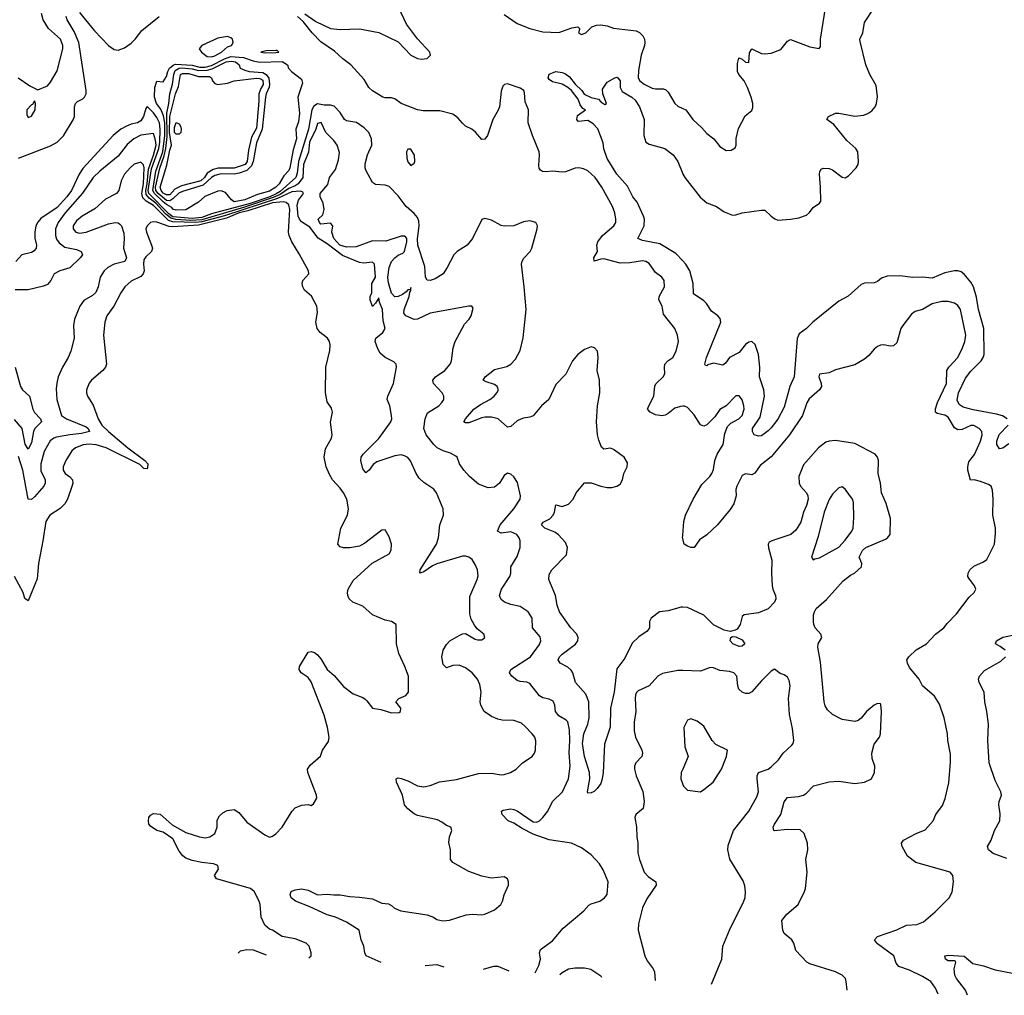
# Model space of a CAD drawing. Header units: inches. Extents: x 1473912 to 1647258, y 640388 to 773423.
# Tile 30 of 256: x 1525878 to 1531999, y 641845 to 647911. Entities that reach past the tile are written whole.
import ezdxf

# ---------------------------------------------------------------- set-up
doc = ezdxf.new("R2010")
doc.units = ezdxf.units.IN
doc.header["$MEASUREMENT"] = 0
doc.layers.add('B5624', color=7, linetype='Continuous')
doc.layers.add('B5634', color=7, linetype='Continuous')

msp = doc.modelspace()

# ---------------------------------------------------------------- linework, layer by layer
at = {"layer": 'B5624', "color": 5}
for points, elevation in [([(1525868.6, 647548.6), (1525939.8, 647499.8), (1525990, 647476), (1526050, 647500.7), (1526070, 647522.8), (1526110, 647594), (1526145.8, 647730), (1526144.8, 647750), (1526130.8, 647790), (1526056.4, 647856.4), (1526023.4, 647910), (1526012.1, 647950)], 740), ([(1526250, 647954.9), (1526342.8, 647842.8), (1526430, 647751.1), (1526465.8, 647725.8), (1526490, 647720.9), (1526530, 647735.9), (1526570, 647766.1), (1526594.5, 647790), (1526636, 647844), (1526743.7, 647930)], 720), ([(1527650, 647947.9), (1527719.7, 647899.7), (1527810, 647856.6), (1527869.9, 647850.1), (1527990, 647853.3), (1528111.3, 647831.3), (1528230, 647774), (1528309.7, 647689.7), (1528350, 647669.4), (1528373.4, 647666.6), (1528409.8, 647670.2), (1528432.3, 647690), (1528428.3, 647710), (1528351.4, 647791.4), (1528283.2, 647883.2), (1528232.2, 647990)], 680), ([(1525870, 647051.1), (1526070, 647127.8), (1526110, 647150.2), (1526150, 647188.9), (1526210, 647288.9), (1526217.3, 647310), (1526219.2, 647370), (1526224, 647390), (1526236.7, 647403.3), (1526270, 647419.3), (1526281.2, 647430), (1526290.5, 647450), (1526291.7, 647470), (1526244.2, 647770), (1526216.8, 647836.8), (1526172.4, 647910), (1526166, 647930)], 720), ([(1530000, 645507.6), (1529986.7, 645506.7), (1529950, 645495.8), (1529910, 645462.6), (1529890, 645452), (1529870, 645448.5), (1529830, 645453.8), (1529797.6, 645470), (1529784.6, 645484.6), (1529781.5, 645490), (1529788, 645510), (1529821, 645570), (1529826, 645634), (1529835.2, 645650), (1529877.3, 645690), (1529889.1, 645710), (1529885.6, 645750), (1529888.5, 645770), (1529907.7, 645790), (1529938.7, 645810), (1529959.3, 645850), (1529972.6, 645910), (1529966.6, 645950), (1529951.2, 645990), (1529880.5, 646080.5), (1529872.2, 646130), (1529851.2, 646170), (1529853.9, 646190), (1529885.6, 646250), (1529884.8, 646290), (1529869.8, 646309.8), (1529830, 646338.3), (1529790, 646395.3), (1529770, 646408.6), (1529750, 646412.3), (1529670, 646398.3), (1529610, 646398), (1529510, 646423.5), (1529490, 646422.9), (1529449.2, 646410), (1529446, 646430), (1529469, 646470), (1529465.2, 646510), (1529470.9, 646530), (1529500.3, 646570), (1529570.8, 646630), (1529582.8, 646650), (1529584.8, 646670), (1529577.4, 646710), (1529562.4, 646750), (1529496.2, 646870), (1529456.2, 646930), (1529410, 646970.7), (1529383.4, 646983.4), (1529354, 646990), (1529330, 646987.2), (1529270, 646965.8), (1529250, 646963.8), (1529190, 646968.9), (1529150, 646964.4), (1529127.4, 646967.4), (1529114.5, 646974.5), (1529106.9, 646986.9), (1529104.1, 647004.1), (1529109.8, 647070), (1529106.8, 647090), (1529064.8, 647190), (1529038.5, 647270), (1529041.7, 647350), (1529019.6, 647399.6), (1529016.5, 647456.5), (1529012, 647470), (1528990, 647485.6), (1528910, 647512.2), (1528891.4, 647508.6), (1528882.2, 647497.8), (1528870, 647467), (1528859.8, 647370), (1528852.2, 647347.8), (1528820.1, 647290), (1528786, 647190), (1528770, 647168.6), (1528750, 647165.7), (1528712, 647212), (1528689.5, 647229.5), (1528650, 647249.9), (1528630, 647266.8), (1528601.8, 647301.8), (1528570, 647324.4), (1528490, 647344.5), (1528385, 647345), (1528350, 647349.6), (1528249.6, 647389.6), (1528210, 647419), (1528190, 647425.4), (1528150, 647424.9), (1528135.6, 647430), (1528070, 647468.3), (1528047.5, 647490), (1528018.3, 647538.3), (1527937, 647630), (1527887, 647667), (1527835.2, 647715.2), (1527750, 647773.3), (1527695.5, 647830), (1527638.9, 647898.9), (1527605.3, 647930)], 680), ([(1528890, 647943.6), (1528970, 647887.8), (1529050, 647856.2), (1529130, 647835.9), (1529230, 647832.2), (1529310, 647860.6), (1529346.8, 647866.8), (1529357.3, 647857.3), (1529358.8, 647850), (1529351, 647830), (1529370, 647819.1), (1529397.2, 647830), (1529434.3, 647865.7), (1529463.3, 647876.7), (1529490, 647879.3), (1529530, 647873.8), (1529570, 647858), (1529710, 647842), (1529730, 647831.5), (1529751.6, 647810), (1529761.5, 647790), (1529764.4, 647770), (1529762, 647750), (1529741.2, 647690), (1529724.4, 647595.6), (1529723.4, 647550), (1529733.2, 647530), (1529760.7, 647510), (1529810, 647485.9), (1529830, 647481.1), (1529880.7, 647480.7), (1529895.6, 647475.6), (1529910, 647459.5), (1529950.3, 647390), (1529970, 647372.9), (1530000, 647359)], 680), ([(1530000, 646411.2), (1529957.8, 646457.8), (1529857.3, 646517.3), (1529750, 646537.2), (1529720.9, 646550), (1529759.8, 646630), (1529762.9, 646670), (1529756.2, 646690), (1529715.7, 646775.7), (1529689.1, 646810), (1529655.5, 646875.5), (1529590, 646949.8), (1529530, 647047.3), (1529510, 647109), (1529505.2, 647145.2), (1529472.7, 647232.7), (1529443, 647263), (1529410, 647283.7), (1529350, 647278), (1529342, 647290), (1529344.7, 647315.3), (1529395.3, 647350), (1529378.6, 647358.6), (1529361.5, 647381.4), (1529350, 647416), (1529307.3, 647470), (1529284.5, 647490), (1529250, 647509.7), (1529190, 647525.1), (1529170, 647538.4), (1529162.6, 647550), (1529170, 647571.8), (1529210, 647588.2), (1529250, 647582), (1529270, 647573.7), (1529295, 647555), (1529330, 647510.4), (1529371.8, 647471.8), (1529387.6, 647447.6), (1529430, 647427.2), (1529476.3, 647416.3), (1529490, 647401), (1529515.3, 647384.7), (1529526, 647390), (1529502, 647450), (1529500.4, 647479.6), (1529530, 647522), (1529578, 647550), (1529590, 647554), (1529596, 647550), (1529610, 647531.3), (1529611.7, 647490), (1529623.8, 647463.8), (1529682.4, 647430), (1529703.1, 647410), (1529731.5, 647370), (1529760.3, 647290), (1529757.6, 647190), (1529770.3, 647150.4), (1529790, 647137.1), (1529887.7, 647110), (1529939.3, 647070), (1529969.1, 647029.1), (1530000, 646951.8)], 660), ([(1530000, 644258.5), (1529990, 644259.2), (1529910, 644235.4), (1529856, 644230), (1529803, 644190), (1529793.4, 644170), (1529792.7, 644130), (1529778.7, 644110), (1529726.5, 644073.5), (1529686.2, 644033.8), (1529639.2, 643940.8), (1529590, 643875.4), (1529574.2, 643730), (1529550.1, 643630), (1529548.7, 643511.3), (1529513.1, 643406.9), (1529505.6, 643230), (1529499.3, 643190), (1529490, 643162.9), (1529468.5, 643130), (1529450, 643113), (1529430, 643103.6), (1529410, 643102), (1529408, 643110), (1529421.8, 643190), (1529420.5, 643230), (1529388.6, 643330), (1529377.3, 643410), (1529385.5, 643470), (1529408.9, 643531.1), (1529417.9, 643570), (1529416.4, 643670), (1529397.1, 643717.1), (1529333.3, 643790), (1529315.4, 643850), (1529305.9, 643865.9), (1529285.6, 643885.6), (1529238.4, 643910), (1529226.2, 643930), (1529234.3, 643950), (1529250, 643965.7), (1529332.4, 644027.6), (1529347, 644050), (1529349.8, 644070), (1529341, 644090), (1529304, 644130), (1529234, 644230), (1529219.5, 644270), (1529209.3, 644330), (1529167, 644430), (1529170, 644462), (1529186.6, 644490), (1529276.4, 644583.6), (1529284, 644630), (1529270, 644660.5), (1529228.2, 644708.2), (1529204.5, 644724.5), (1529143, 644750), (1529120.7, 644770), (1529132.7, 644787.3), (1529172.6, 644807.4), (1529194.5, 644830), (1529202.9, 644850), (1529210, 644894), (1529250, 644884.7), (1529290, 644898), (1529319, 644930), (1529337.2, 644970), (1529389.5, 645030.5), (1529429.5, 645030.5), (1529490, 645010.4), (1529530, 645003.1), (1529558, 645002), (1529590, 645010.4), (1529610, 645023.8), (1529626, 645050), (1529634, 645090), (1529655.1, 645130), (1529656.6, 645156.6), (1529635.6, 645190), (1529570, 645238), (1529550, 645247.8), (1529510, 645240.7), (1529494, 645254), (1529477.7, 645297.7), (1529469.8, 645330.2), (1529463.1, 645410), (1529469.8, 645510), (1529484.8, 645590), (1529481.5, 645670), (1529468.2, 645730), (1529474.7, 645810), (1529469.5, 645850), (1529451.5, 645871.5), (1529430, 645876.2), (1529390, 645859.7), (1529346.5, 645830), (1529314.4, 645790), (1529272.8, 645707.2), (1529210, 645642.7), (1529167.1, 645550), (1529121.6, 645510), (1529070, 645447), (1529050, 645438.8), (1529010, 645434), (1528992.6, 645427.4), (1528970, 645416.8), (1528930, 645381.1), (1528910, 645378.3), (1528852.3, 645430), (1528810, 645439.5), (1528770, 645440.1), (1528750, 645435.9), (1528670, 645405.4), (1528650, 645404.5), (1528639.7, 645410), (1528648.9, 645430), (1528700.7, 645490), (1528741.5, 645518.5), (1528799.8, 645550), (1528827.1, 645570), (1528844.4, 645590), (1528853.3, 645610), (1528846.6, 645630), (1528830, 645643.5), (1528778.5, 645658.5), (1528758, 645670), (1528771.3, 645690), (1528830, 645735.2), (1528905.2, 645754.8), (1528930, 645768.5), (1528959.8, 645800.2), (1528990, 645854), (1529006.8, 645933.2), (1529025.8, 646110), (1529014.6, 646250), (1528997.1, 646390), (1529001.1, 646410), (1529011.6, 646428.4), (1529051, 646470), (1529061.7, 646490), (1529094.5, 646610), (1529095.8, 646630), (1529086, 646650), (1529050, 646659.7), (1529010, 646653.3), (1528950, 646629.8), (1528890, 646627.7), (1528870, 646631.1), (1528810, 646664), (1528770, 646674), (1528750.4, 646669.6), (1528693.1, 646550), (1528660.3, 646510), (1528596.4, 646470), (1528575.8, 646450), (1528536, 646370), (1528509.3, 646330.7), (1528460.7, 646299.3), (1528430, 646289.8), (1528410, 646291), (1528401.1, 646310), (1528396.2, 646376.2), (1528352.1, 646510), (1528351.1, 646548.9), (1528360.5, 646630), (1528358.3, 646658.3), (1528350, 646680.9), (1528330, 646706.6), (1528279.8, 646750), (1528230, 646815.8), (1528174.3, 646874.3), (1528150, 646882.6), (1528090, 646886.6), (1528070, 646899.3), (1528030, 646975.1), (1528025, 646990), (1528024.9, 647015.1), (1528039.8, 647070), (1528066.4, 647130), (1528064.7, 647170), (1528048.6, 647210), (1528019.6, 647239.6), (1527971.7, 647271.7), (1527910, 647281.9), (1527896.4, 647290), (1527870, 647333.1), (1527833.2, 647373.2), (1527810, 647380.3), (1527770, 647380.4), (1527730, 647387.5), (1527706, 647374), (1527694.1, 647350), (1527673.7, 647230), (1527611, 647030), (1527603.5, 646956.5), (1527595.2, 646930), (1527496.8, 646843.2), (1527472.7, 646827.3), (1527432.2, 646810), (1527310, 646767.9), (1527070, 646703.1), (1527010, 646681.1), (1526950, 646675), (1526830, 646686), (1526803.9, 646703.9), (1526680.5, 646830), (1526677.1, 646850), (1526696.4, 646983.6), (1526743.6, 647110), (1526749.8, 647150), (1526751.4, 647230), (1526746.3, 647270), (1526730, 647302.4), (1526710, 647331.1), (1526670, 647371.2), (1526661.1, 647358.9), (1526647.1, 647310), (1526630, 647281.3), (1526610, 647269.6), (1526570, 647261.2), (1526542.3, 647250), (1526507.3, 647230), (1526457.9, 647190), (1526270, 646985.5), (1526246.3, 646950), (1526200.2, 646850), (1526170.6, 646809.5), (1526110, 646744.2), (1526010, 646674.6), (1525990, 646652.9), (1525978, 646630), (1525971.3, 646590), (1525971.8, 646551.8), (1525981.5, 646510), (1525980.2, 646490), (1525966.6, 646473.4), (1525950, 646462.9), (1525891.8, 646448.2), (1525853.1, 646406.9)], 720), ([(1529082.6, 641985.3), (1529104.8, 642030), (1529115.4, 642070), (1529109.4, 642110), (1529114.5, 642130), (1529190, 642184.6), (1529257, 642263), (1529385.1, 642370), (1529415.6, 642404.4), (1529430, 642414.4), (1529484, 642430), (1529514, 642450), (1529530, 642472), (1529536.2, 642550), (1529505, 642625), (1529481.5, 642661.4), (1529430, 642719.3), (1529370, 642762.7), (1529308, 642790), (1529170, 642812.4), (1529070, 642846.3), (1529001.8, 642881.8), (1528950, 642915), (1528913.6, 642930), (1528876.2, 642970), (1528873.2, 642990), (1528883, 642997), (1528930, 643003.7), (1528950, 643001.1), (1528970, 642992), (1529070, 642924.2), (1529090, 642921.7), (1529110, 642929.1), (1529130.5, 642949.5), (1529160.1, 642990), (1529190.3, 643049.7), (1529252.4, 643110), (1529289.8, 643190), (1529300.6, 643270), (1529293.1, 643353.1), (1529297.8, 643430), (1529295.3, 643495.3), (1529285.8, 643545.8), (1529276, 643556), (1529230, 643583.5), (1529208.2, 643610), (1529203.6, 643650), (1529193.5, 643673.5), (1529170, 643686.3), (1529130, 643695.1), (1529110, 643707.1), (1529050, 643783), (1529030, 643791.9), (1528990, 643795.6), (1528970, 643802.2), (1528936.3, 643830), (1528922.4, 643850), (1528931.8, 643870), (1529052.5, 643950), (1529110, 644027), (1529117.7, 644050), (1529113.5, 644073.5), (1529065.1, 644130), (1529062.6, 644190), (1529038.7, 644230), (1528990, 644262.8), (1528930, 644275.5), (1528892, 644290), (1528870, 644306.3), (1528861.5, 644330), (1528873.5, 644370), (1528925.3, 644450), (1528930.8, 644470), (1528931.2, 644510), (1528970, 644573), (1528989.8, 644630), (1528989.7, 644670), (1528982.4, 644690), (1528967.3, 644710), (1528930, 644726), (1528870, 644719.1), (1528847.8, 644730), (1528864.2, 644770), (1528950, 644869), (1528988.3, 644930), (1528990.9, 644950.9), (1528973.2, 645033.2), (1528950, 645069.6), (1528930, 645086), (1528910, 645091.3), (1528890, 645076.2), (1528861.3, 645030), (1528830, 645005.1), (1528790, 644999.5), (1528730, 645023), (1528673.6, 645070), (1528638.7, 645110), (1528611.5, 645150), (1528597, 645190), (1528590, 645198), (1528555.7, 645215.7), (1528509.5, 645230), (1528474, 645250), (1528453.3, 645270), (1528403.6, 645330), (1528389.7, 645369.7), (1528399.1, 645430), (1528413.2, 645466.8), (1528482.9, 645510), (1528502.9, 645530), (1528514.5, 645550), (1528515.1, 645570), (1528503.7, 645590), (1528450, 645649.2), (1528445.6, 645670), (1528462.9, 645690), (1528519.7, 645730), (1528553.5, 645770), (1528561.7, 645790), (1528573.5, 645870), (1528585.7, 645910), (1528642, 646018), (1528671.5, 646050), (1528683.6, 646070), (1528696.5, 646116.5), (1528688.9, 646128.9), (1528670, 646129.2), (1528430, 646087.2), (1528350, 646048.3), (1528330, 646046.9), (1528278, 646070), (1528266.6, 646086.6), (1528268.7, 646108.7), (1528298.3, 646190), (1528302.7, 646217.3), (1528310, 646226.8), (1528310, 646246), (1528307.1, 646232.9), (1528290, 646231.6), (1528281.2, 646218.8), (1528257.9, 646202.1), (1528230, 646189.8), (1528210, 646188.9), (1528189.9, 646210), (1528170, 646275.1), (1528166.7, 646310), (1528174, 646370), (1528190, 646407.9), (1528210, 646430.7), (1528230, 646446.2), (1528260.4, 646459.6), (1528269.9, 646470.1), (1528284.2, 646530), (1528283.9, 646550), (1528278.6, 646558.6), (1528270, 646566.1), (1528250, 646565.7), (1528154.5, 646534.5), (1528070, 646536.2), (1527970, 646497.9), (1527910, 646496.6), (1527868.5, 646510), (1527831.6, 646550), (1527817.6, 646590), (1527824.5, 646630), (1527810, 646646.6), (1527750, 646639.6), (1527740.5, 646650), (1527732.3, 646670), (1527762, 646698), (1527770.7, 646730), (1527764.9, 646770), (1527745.6, 646810), (1527745.4, 646830), (1527794, 646886.1), (1527803.8, 646930), (1527840.5, 646979.5), (1527860.2, 647039.8), (1527866, 647086), (1527851.6, 647131.6), (1527830, 647160.4), (1527781.7, 647210), (1527752.1, 647272.1), (1527730, 647265), (1527718.3, 647230), (1527680.2, 647150), (1527673.4, 647086.6), (1527642.5, 647010), (1527637, 646930), (1527609.2, 646890), (1527590, 646877.2), (1527550, 646862.2), (1527496.2, 646823.8), (1527454.4, 646805.6), (1527275, 646745), (1527010, 646667.5), (1526942.5, 646662.5), (1526848.5, 646668.5), (1526816.6, 646676.6), (1526784, 646704), (1526723.7, 646770), (1526681.7, 646801.7), (1526664.3, 646824.3), (1526661.6, 646850), (1526670.5, 646890), (1526679, 646981), (1526710, 647069.3), (1526725, 647130), (1526722.8, 647162.8), (1526710, 647204.4), (1526630, 647193.1), (1526586.2, 647170), (1526545.9, 647134.1), (1526490, 647062.7), (1526375, 646970), (1526335.3, 646930), (1526267.4, 646832.6), (1526159.7, 646710), (1526117.5, 646650), (1526099.2, 646610), (1526099.5, 646570), (1526107.3, 646547.3), (1526123.3, 646523.3), (1526157.6, 646497.6), (1526230, 646482.2), (1526260.4, 646470), (1526267.2, 646450), (1526252.9, 646430), (1526190, 646368.6), (1526127.3, 646350), (1526092.7, 646330), (1526071.2, 646288.8), (1526050, 646265.1), (1526025.4, 646254.6), (1525930, 646230.8), (1525850, 646231.2)], 740), ([(1528124.8, 642048.4), (1528031.2, 642090), (1528022.6, 642110), (1528017.4, 642150), (1528001.3, 642190), (1527987.6, 642250), (1527910, 642299.5), (1527840.5, 642330), (1527790, 642345.2), (1527677.8, 642397.9), (1527592.8, 642430), (1527565.6, 642450), (1527558.4, 642470), (1527566, 642490), (1527590, 642501.7), (1527630, 642506.9), (1527670, 642498.2), (1527730, 642470.2), (1527790, 642474.7), (1527830, 642469.4), (1527870, 642470.3), (1527930, 642458.4), (1527990, 642455.5), (1528070, 642443.8), (1528130, 642418.6), (1528170, 642412.9), (1528190, 642402.6), (1528206.7, 642386.7), (1528248, 642370), (1528410, 642344.5), (1528450.1, 642330.1), (1528470, 642316.5), (1528508.3, 642308.3), (1528550, 642312), (1528653.7, 642346.3), (1528690, 642350.3), (1528750, 642345.3), (1528770, 642348.7), (1528830, 642376.4), (1528869.4, 642410), (1528879.5, 642430), (1528889.6, 642470.4), (1528916, 642530), (1528917.2, 642550), (1528909.3, 642569.3), (1528890, 642581.2), (1528810, 642573.3), (1528750, 642584.7), (1528670, 642615.1), (1528569.8, 642669.8), (1528556.9, 642690), (1528556.2, 642750), (1528545.6, 642794.4), (1528549.2, 642830), (1528564, 642870), (1528558, 642890), (1528530, 642901.2), (1528502.4, 642922.4), (1528475.2, 642935.2), (1528350, 642963.1), (1528330, 642972.6), (1528290, 643003.5), (1528269.8, 643030), (1528257.4, 643090), (1528220.5, 643170), (1528219, 643190), (1528230, 643196.3), (1528250, 643194), (1528290, 643178.8), (1528350, 643146.7), (1528390, 643141), (1528429.4, 643150), (1528486.9, 643173.1), (1528592.3, 643187.7), (1528730, 643223.8), (1528810, 643226.9), (1528870, 643215.6), (1528890, 643217.4), (1528929.2, 643230), (1528964.5, 643250), (1529002.7, 643290), (1529064.5, 643330), (1529078.7, 643350), (1529084.2, 643370), (1529086.5, 643426.5), (1529079.6, 643450), (1529063.6, 643470), (1529018.9, 643518.9), (1528996.3, 643536.3), (1528950, 643554.5), (1528876.6, 643556.6), (1528850, 643562.6), (1528810, 643578.9), (1528765.6, 643610), (1528743.5, 643650), (1528741, 643670), (1528745.8, 643730), (1528738.3, 643778.3), (1528723.9, 643810), (1528689.7, 643850), (1528650, 643880.9), (1528610, 643898.2), (1528570, 643896), (1528530, 643880.9), (1528510, 643901.2), (1528502.9, 643950), (1528510.8, 643990), (1528530, 644025.7), (1528552, 644048), (1528610, 644083.1), (1528630, 644091.7), (1528650, 644094), (1528710, 644059.1), (1528724, 644056), (1528750, 644056), (1528768.7, 644070), (1528764, 644090), (1528722.7, 644122.7), (1528705.4, 644145.4), (1528684.6, 644184.6), (1528677, 644217), (1528675.8, 644324.2), (1528722, 644430), (1528727.6, 644452.4), (1528722.8, 644490), (1528710, 644524.5), (1528690, 644555.1), (1528670, 644569.7), (1528650, 644575.4), (1528630, 644575.1), (1528470, 644527.6), (1528443.7, 644516.3), (1528390, 644478), (1528366, 644470), (1528367.4, 644490), (1528468.3, 644650), (1528480.5, 644690), (1528489.6, 644770), (1528511.5, 644830), (1528509.7, 644870), (1528468.3, 644970), (1528451.4, 644991.4), (1528390, 645033.8), (1528360.9, 645060.9), (1528342, 645090), (1528307.4, 645167.4), (1528290, 645189.6), (1528270, 645199.7), (1528250, 645205.1), (1528210, 645200.3), (1528098.3, 645161.7), (1528074.3, 645145.7), (1528050, 645109.6), (1528030, 645094.5), (1528010, 645119), (1527998.7, 645170), (1528000.5, 645190), (1528013.6, 645210), (1528110, 645307.1), (1528185.7, 645410), (1528191.4, 645430), (1528189.8, 645450), (1528178.6, 645510), (1528161.5, 645550), (1528165.6, 645570), (1528201.1, 645650), (1528219.8, 645750), (1528218, 645770), (1528204.5, 645784.5), (1528149.6, 645810), (1528118.5, 645838.5), (1528103.9, 645863.9), (1528088.5, 645910), (1528091, 645930), (1528134.2, 645965.8), (1528150.4, 645990), (1528138, 646038), (1528133.6, 646110), (1528115.1, 646155), (1528110, 646182), (1528090, 646148), (1528070, 646128), (1528056.2, 646170), (1528057, 646190), (1528066.2, 646213.8), (1528066.9, 646270), (1528090.5, 646309.5), (1528084.4, 646390), (1528070, 646403.5), (1528017.5, 646397.5), (1527990, 646400.5), (1527884, 646444), (1527790, 646517.2), (1527732.6, 646552.6), (1527680.5, 646620.5), (1527630, 646654.9), (1527616.8, 646670), (1527609.2, 646689.2), (1527602.4, 646757.6), (1527610.3, 646789.7), (1527642.2, 646830), (1527638.7, 646838.7), (1527623.9, 646843.9), (1527570, 646840), (1527480.5, 646799.5), (1527150, 646692.2), (1527010, 646654.6), (1526970, 646649.8), (1526830, 646653.4), (1526802.5, 646662.5), (1526710, 646755), (1526663, 646783), (1526644, 646804.1), (1526637.6, 646830), (1526647.8, 646890), (1526650.7, 646990.7), (1526647.9, 647007.9), (1526630, 647024.8), (1526590, 647012.4), (1526563.5, 646990), (1526528.6, 646950), (1526508.3, 646910), (1526493.1, 646850), (1526479.3, 646830), (1526410, 646795.8), (1526344.3, 646735.7), (1526266.3, 646690), (1526230, 646660.9), (1526210.2, 646630), (1526209.4, 646610), (1526227.6, 646590), (1526250, 646584.1), (1526290.8, 646589.2), (1526430, 646642.8), (1526470.3, 646650.3), (1526490, 646648.4), (1526500.6, 646640.6), (1526510.2, 646630.2), (1526524.1, 646584.1), (1526527.6, 646550), (1526522.6, 646490), (1526542.2, 646430), (1526532.2, 646407.8), (1526465.7, 646390), (1526426.3, 646370), (1526402.7, 646350), (1526378.8, 646310), (1526364.8, 646250), (1526350, 646215.4), (1526330, 646195.8), (1526275.5, 646164.5), (1526251.4, 646130), (1526217.7, 646050), (1526211.4, 646010), (1526216, 645930), (1526196.1, 645850), (1526178.5, 645810), (1526142.8, 645750), (1526117.7, 645690), (1526108.3, 645651.7), (1526103.5, 645616.5), (1526108.1, 645550), (1526137.2, 645450), (1526168.7, 645430), (1526290, 645379.8), (1526304.2, 645370), (1526311, 645350), (1526262.3, 645337.7), (1526190, 645330.5), (1526105.4, 645314.6), (1526089, 645310), (1526067.5, 645292.5), (1526030, 645226.3), (1526009.2, 645150), (1526010, 645106.4), (1526035.8, 645050), (1526036.8, 645030), (1526027.3, 645010), (1525970, 644945), (1525950, 644928.5), (1525929.4, 644929.4), (1525896.1, 645110), (1525870, 645195.7)], 760), ([(1527674.5, 642078.2), (1527689.2, 642090), (1527689.5, 642110), (1527677.6, 642150), (1527658, 642170), (1527590, 642196.9), (1527509.7, 642209.6), (1527450, 642249.3), (1527430, 642257), (1527401, 642281), (1527378.5, 642330), (1527372, 642410), (1527366.2, 642430), (1527335.4, 642490), (1527313.1, 642510), (1527101.2, 642570), (1527089.3, 642590), (1527112.7, 642630), (1527110, 642652.3), (1527081.6, 642661.6), (1527010.3, 642669.7), (1526950, 642682.5), (1526910, 642697.8), (1526891.4, 642711.4), (1526870, 642742.2), (1526830, 642818.2), (1526770, 642859.3), (1526730, 642868.7), (1526690, 642896), (1526681, 642910), (1526677.4, 642930), (1526681, 642950), (1526690, 642966), (1526710, 642975.3), (1526750, 642971.5), (1526825.1, 642905.1), (1526910, 642857.4), (1526994.8, 642830), (1527030, 642825), (1527059.5, 642830), (1527089.8, 642850.2), (1527104.8, 642890), (1527106.2, 642933.8), (1527120, 642960), (1527141.1, 642978.9), (1527166.5, 642993.5), (1527210, 643000.7), (1527240.8, 642980.8), (1527290, 642921.5), (1527401.8, 642841.8), (1527430, 642828.5), (1527450, 642834.4), (1527470, 642848.4), (1527508.6, 642891.4), (1527570, 642987.3), (1527590, 643010.7), (1527630, 643027.3), (1527670.8, 643030.8), (1527690, 643024.7), (1527704.7, 643035.3), (1527724, 643070), (1527722.7, 643090), (1527669.5, 643230), (1527667, 643250), (1527683.3, 643276.7), (1527747.3, 643332.7), (1527759.6, 643370), (1527796.9, 643423.1), (1527801, 643450), (1527791.5, 643510), (1527770, 643586), (1527690, 643794.7), (1527670, 643821.5), (1527627, 643850), (1527615.1, 643870), (1527618, 643890), (1527670, 643979.3), (1527690, 643983.1), (1527710, 643977), (1527730, 643961.3), (1527750, 643937.6), (1527790, 643870.4), (1527832.8, 643832.8), (1527890, 643765.7), (1527950, 643719.5), (1528010, 643696.3), (1528025.5, 643685.5), (1528036.7, 643676.7), (1528071.3, 643630), (1528122, 643622), (1528190, 643601.3), (1528236.3, 643603.7), (1528245.2, 643610), (1528247, 643630), (1528215.1, 643670), (1528235.1, 643690), (1528277.6, 643710), (1528295.4, 643730), (1528294.7, 643830), (1528273, 643890), (1528234.3, 643970), (1528219.7, 644030), (1528217.2, 644150), (1528189.5, 644169.5), (1528150, 644178), (1528070, 644209.7), (1528010, 644264.4), (1527947.8, 644290), (1527926.9, 644310), (1527916.9, 644330), (1527914.8, 644350), (1527919.8, 644370), (1527950, 644423.6), (1528068.8, 644531.2), (1528174, 644590), (1528186.6, 644613.4), (1528188.2, 644650), (1528174.9, 644694.9), (1528150, 644739), (1528130, 644737.2), (1528024.2, 644655.8), (1527990, 644637.7), (1527930, 644626.6), (1527890, 644626.4), (1527870, 644633.3), (1527854.7, 644650), (1527874.6, 644750), (1527915.3, 644830), (1527922, 644870), (1527910.7, 644930), (1527890, 644969.7), (1527870, 644998.3), (1527821.7, 645050), (1527802.9, 645082.9), (1527783.5, 645130), (1527771, 645190), (1527778.2, 645241.8), (1527816.2, 645310), (1527820.9, 645330), (1527809.6, 645409.6), (1527822, 645470), (1527815.6, 645495.6), (1527790, 645535.3), (1527778.4, 645590), (1527780.5, 645750), (1527805.3, 645854.7), (1527808, 645890), (1527804.2, 645910), (1527790.8, 645930.8), (1527746.5, 645966.5), (1527726.3, 645990), (1527718.9, 646030), (1527729.7, 646090), (1527725.4, 646130), (1527691.5, 646191.5), (1527648.2, 646230), (1527638.3, 646250), (1527634, 646270), (1527638, 646290), (1527675.1, 646330), (1527673.7, 646350), (1527616, 646456), (1527570, 646529), (1527553.2, 646570), (1527549.3, 646590.7), (1527557.2, 646730), (1527550, 646759.7), (1527535.1, 646775.1), (1527518.5, 646778.5), (1527450, 646773), (1527296.7, 646723.3), (1527242.3, 646710), (1527163, 646677), (1526990, 646634.3), (1526830, 646623.2), (1526806, 646625.9), (1526730, 646652.5), (1526710, 646654.9), (1526690.6, 646649.4), (1526670.6, 646629.4), (1526662.4, 646610), (1526665, 646590), (1526697.9, 646510), (1526702.5, 646490), (1526697.8, 646470), (1526662.6, 646437.4), (1526650, 646418.7), (1526646.7, 646390), (1526651.7, 646350), (1526645.5, 646330), (1526630, 646315), (1526570, 646285.5), (1526531.1, 646250), (1526506.5, 646213.5), (1526462.9, 646130), (1526419.3, 646070), (1526407.2, 646030), (1526399.5, 645950), (1526416.9, 645770), (1526410.3, 645750), (1526394, 645730), (1526323.7, 645670), (1526310, 645651.8), (1526293, 645610), (1526293, 645590), (1526299.3, 645570), (1526334.9, 645514.9), (1526365.5, 645430), (1526387.8, 645390), (1526428.9, 645350), (1526549.2, 645249.2), (1526655.5, 645170), (1526673.4, 645150), (1526672.7, 645127.3), (1526670, 645119), (1526650, 645120.5), (1526624.5, 645144.5), (1526416.2, 645250), (1526352, 645268), (1526310, 645272.5), (1526271.5, 645268.5), (1526224.9, 645250), (1526202.6, 645230), (1526163.6, 645170), (1526148.1, 645130), (1526147.1, 645110), (1526160.3, 645090), (1526189.5, 645069.5), (1526205.2, 645050), (1526208.4, 645030), (1526204.3, 645015.7), (1526175.8, 644930), (1526158.3, 644901.7), (1526130, 644872.4), (1526064, 644830), (1526039.2, 644790), (1526022.4, 644670), (1525995, 644530), (1525986.5, 644433.5), (1525930, 644297.2), (1525910, 644313.2), (1525899.3, 644350), (1525845.5, 644450)], 780), ([(1525850.4, 645749.6), (1525883.4, 645630), (1525895.5, 645610), (1525937.8, 645570), (1525959.1, 645490), (1525969.4, 645469.4), (1526007.2, 645430), (1526013.8, 645410), (1525970.7, 645369.3), (1525962.4, 645350), (1525950, 645280.5), (1525930, 645241.7), (1525912, 645272), (1525892, 645370), (1525846.1, 645426.1)], 740), ([(1530000, 644686.2), (1529999, 644690), (1530000, 644704.3)], 680), ([(1530000, 643863.6), (1529970, 643864.2), (1529874, 643846), (1529845.5, 643830), (1529790.4, 643770), (1529722.6, 643737.5), (1529711.9, 643728.1), (1529705.9, 643714.1), (1529703.5, 643690), (1529708.6, 643610), (1529697.4, 643542.6), (1529698, 643490), (1529707, 643450), (1529746.3, 643370), (1529750.3, 643350), (1529746.4, 643330), (1529708.5, 643290), (1529700.3, 643270), (1529700.2, 643250), (1529710.3, 643210), (1529752, 643112.1), (1529759.6, 643050), (1529752.7, 643007.2), (1529707.3, 642970), (1529702, 642950), (1529712, 642892), (1529713.4, 642830), (1529721.3, 642790), (1529720.3, 642730), (1529730.3, 642690), (1529760.3, 642610), (1529784.5, 642584.5), (1529833, 642550), (1529835.5, 642530), (1529776.2, 642443.8), (1529750.3, 642389.7), (1529725.5, 642290), (1529722, 642250), (1529763.5, 642090), (1529779.5, 642059.5), (1529816.5, 642010), (1529824.2, 641990), (1529827.5, 641936.2)], 740), ([(1530000, 643251.8), (1529990.7, 643230), (1529988, 643190), (1530000, 643156.6)], 760), ([(1527235.3, 642107.4), (1527250, 642120.7), (1527289.6, 642130.4), (1527330, 642127.4), (1527409.8, 642095.8)], 780), ([(1528398.3, 642030.4), (1528470, 642035.6), (1528514.7, 642022.7)], 740), ([(1528761.1, 642006.5), (1528825.8, 642025.8), (1528850, 642026.7), (1528919.5, 641996.1)], 740), ([(1529235, 641975.3), (1529250, 641987.6), (1529290.3, 642010.3), (1529330, 642016), (1529390, 642016.3), (1529427.9, 642007.9), (1529490, 641966), (1529493.8, 641958.2)], 720)]:
    msp.add_lwpolyline(points, dxfattribs=dict(at, elevation=elevation))
for points, elevation in [([(1527170, 647805.7), (1527110, 647795.4), (1527010, 647751.6), (1526994, 647730), (1527007, 647710), (1527042.4, 647682.4), (1527070, 647679.9), (1527090, 647686.7), (1527131.8, 647710), (1527170, 647742.2), (1527194.5, 647750), (1527205.6, 647770), (1527199.7, 647790), (1527190, 647798.9)], 720), ([(1527470, 647720.4), (1527410, 647717.1), (1527377, 647710), (1527404.5, 647704.5), (1527470, 647708), (1527489.6, 647710), (1527479, 647719)], 720), ([(1527370, 647646.6), (1527510.3, 647650.3), (1527543.5, 647630), (1527548.7, 647610), (1527567.1, 647590), (1527630, 647541.2), (1527635.9, 647515.9), (1527607.2, 647430), (1527617.1, 647330), (1527610, 647276), (1527594.6, 647230), (1527597.7, 647170), (1527577.1, 647102.9), (1527557.7, 646990), (1527550, 646973.6), (1527520.2, 646939.8), (1527489.8, 646890), (1527470, 646870), (1527430, 646845), (1527356.7, 646823.3), (1527277.7, 646790), (1527210, 646779.1), (1527193.5, 646790), (1527156.9, 646836.9), (1527130, 646846.9), (1527110, 646845), (1527027.7, 646812.3), (1526990, 646777.5), (1526910, 646728.5), (1526850, 646727.2), (1526830, 646733.3), (1526823.6, 646743.6), (1526790, 646761.7), (1526770, 646778.6), (1526715.8, 646830), (1526705.6, 646850), (1526723.3, 646970), (1526766.6, 647090), (1526780.5, 647190), (1526779.6, 647270), (1526772.6, 647312.6), (1526755, 647355), (1526728.8, 647390), (1526715.1, 647430), (1526717.1, 647490), (1526730, 647528.9), (1526770, 647525.7), (1526790, 647557), (1526798.1, 647590), (1526809.9, 647610), (1526831.5, 647628.5), (1526846.3, 647633.7), (1526949, 647629), (1526996.7, 647616.7), (1527030, 647615.4), (1527070, 647625.7), (1527150, 647668.1), (1527190, 647681.4), (1527270, 647675.6), (1527330, 647654.4)], 680), ([(1527210, 646950.6), (1527130, 646952.9), (1527090, 646943), (1527069.9, 646930.1), (1527018.5, 646881.5), (1526890, 646842.7), (1526867.9, 646832.1), (1526830, 646796.9), (1526810, 646785.7), (1526790, 646787.6), (1526737.6, 646830), (1526723.8, 646850), (1526722.3, 646870), (1526748.5, 646988.5), (1526775.3, 647064.7), (1526785.7, 647110), (1526794.7, 647185.3), (1526791.4, 647330), (1526804.3, 647390), (1526810, 647450), (1526826.7, 647510), (1526835.6, 647570), (1526845, 647595), (1526868.3, 647610), (1526888.2, 647611.8), (1526950, 647606.4), (1526990, 647594.8), (1527042.4, 647597.6), (1527073.7, 647606.3), (1527161.9, 647650), (1527194, 647654), (1527220.2, 647650), (1527242.2, 647630), (1527249.2, 647610), (1527276.9, 647596.9), (1527303.8, 647590), (1527390, 647581.8), (1527410.8, 647570.8), (1527426.7, 647546.7), (1527431, 647510), (1527428.5, 647491.5), (1527409.4, 647450), (1527405.3, 647430), (1527384, 647230), (1527350, 647144.5), (1527328.1, 647030), (1527318.5, 647001.5), (1527290, 646973.5), (1527243, 646957)], 660), ([(1527110, 647508), (1527170, 647517.1), (1527210.1, 647530.1), (1527350, 647547.4), (1527370, 647546.3), (1527390, 647534.2), (1527391.3, 647508.7), (1527375.7, 647484.3), (1527363.6, 647450), (1527364.1, 647404.1), (1527350, 647236.5), (1527318.8, 647181.2), (1527300.5, 647099.5), (1527291.8, 647030), (1527278.5, 647010), (1527210, 646987.5), (1527112.3, 646987.7), (1527080.9, 646979.1), (1527043.8, 646956.2), (1527026.3, 646930), (1527003.6, 646910), (1526882.5, 646877.5), (1526843, 646857), (1526810, 646821.6), (1526790, 646821.4), (1526770, 646831.7), (1526756.4, 646850), (1526751.9, 646870), (1526792.5, 647007.5), (1526810, 647100.2), (1526822.3, 647130), (1526809.4, 647209.4), (1526811, 647309), (1526846.4, 647450), (1526865.1, 647494.9), (1526876.4, 647570), (1526890, 647577.1), (1526930, 647575.7), (1526990, 647557.9), (1527057.4, 647557.4), (1527070.1, 647550.1), (1527076.5, 647530), (1527090, 647515.3)], 640), ([(1525970, 647406), (1525956.9, 647383.1), (1525950, 647382), (1525922.8, 647350), (1525922, 647322), (1525930, 647302), (1525950, 647312), (1525973.2, 647350), (1525975.3, 647390)], 740), ([(1526870, 647198.5), (1526850, 647199.1), (1526840.9, 647210), (1526839, 647241), (1526850, 647271.2), (1526870, 647263.9), (1526877.1, 647250), (1526881.5, 647230), (1526878.6, 647210)], 620), ([(1528310, 647107), (1528290, 647107), (1528282.8, 647090), (1528283.5, 647050), (1528290, 647026.4), (1528310, 647005.3), (1528330, 647019.3), (1528334.4, 647030), (1528331.8, 647068.2)], 720)]:
    msp.add_lwpolyline(points, close=True, dxfattribs=dict(at, elevation=elevation))
at = {"layer": 'B5634', "color": 5}
for points, elevation in [([(1530000, 647359), (1530019.5, 647350), (1530062, 647290), (1530118.9, 647238.9), (1530150, 647203.1), (1530193, 647170), (1530230, 647122.8), (1530270, 647097.3), (1530300.2, 647099.8), (1530326, 647114), (1530332.7, 647130), (1530332.9, 647172.9), (1530345.4, 647234.6), (1530387.3, 647312.7), (1530430, 647346), (1530434.8, 647365.2), (1530434.5, 647390), (1530425.6, 647430), (1530402.9, 647490), (1530380.7, 647530), (1530348, 647570), (1530340.5, 647590), (1530340.5, 647639.5), (1530347.6, 647672.4), (1530350, 647674.8), (1530370, 647664.9), (1530390, 647648), (1530410, 647644.7), (1530415.2, 647704.8), (1530429.7, 647730.3), (1530490, 647701.7), (1530510, 647698), (1530550, 647703.7), (1530610, 647724.9), (1530650, 647778.4), (1530670, 647788.8), (1530790, 647742.4), (1530848.9, 647731.1), (1530855.5, 647744.5), (1530856, 647790), (1530890, 647996.3)], 680), ([(1530000, 646951.8), (1530000.7, 646950), (1530013.6, 646930), (1530108.1, 646808.1), (1530150, 646772.9), (1530210, 646750.4), (1530256.5, 646716.5), (1530310, 646696.5), (1530330, 646697.4), (1530370, 646710.3), (1530490, 646727.2), (1530510, 646726.4), (1530549.2, 646689.2), (1530572.3, 646672.3), (1530590, 646665.5), (1530670, 646670.3), (1530720.6, 646679.4), (1530770, 646694.9), (1530788.5, 646711.6), (1530810, 646742.8), (1530849, 646770), (1530857.6, 646782.4), (1530856.9, 646870), (1530849.6, 646950.4), (1530851.9, 646968.1), (1530859.3, 646980.7), (1530872.1, 646987.9), (1530910, 646986.7), (1530930, 646977.6), (1530990, 646932.7), (1531010, 646928.5), (1531030, 646940.7), (1531077, 646990), (1531089.4, 647010), (1531092.7, 647030), (1531089.3, 647090), (1531076, 647110), (1531019.8, 647159.8), (1530938.7, 647258.7), (1530896, 647290), (1530906.6, 647310), (1530950, 647330.3), (1530970, 647330.3), (1531070, 647311.1), (1531122.8, 647317.2), (1531150, 647328.1), (1531175, 647345), (1531196.4, 647370), (1531205, 647390), (1531210.7, 647430.7), (1531202, 647502), (1531163.9, 647570), (1531138.2, 647630), (1531103.6, 647776.4), (1531101.6, 647790), (1531118.7, 647830), (1531130, 647894), (1531190, 647984.9)], 660), ([(1532017.4, 645430), (1531987.8, 645447.8), (1531950, 645458.6), (1531804.7, 645484.7), (1531742.2, 645502.2), (1531719.2, 645519.2), (1531705.7, 645545.7), (1531713.1, 645590), (1531757.3, 645682.7), (1531790, 645726.4), (1531855.4, 645790), (1531868.5, 645810), (1531873, 645830), (1531871.8, 645991.8), (1531838.5, 646110), (1531825.2, 646185.2), (1531806.4, 646250), (1531790, 646279.7), (1531750, 646329.6), (1531730, 646342.9), (1531709.6, 646349.6), (1531689.5, 646349.5), (1531630, 646336.9), (1531550, 646304.2), (1531490, 646310.8), (1531430, 646308.1), (1531350, 646318.8), (1531270, 646316.2), (1531235.9, 646304.1), (1531210, 646283), (1531190, 646275.1), (1531130, 646273), (1531110, 646263.6), (1531028.2, 646191.8), (1530970, 646161.6), (1530809, 646030), (1530770, 645990.9), (1530722.6, 645957.4), (1530711.9, 645928.1), (1530692.8, 645690), (1530665.4, 645630), (1530630, 645502), (1530590, 645427.6), (1530550, 645373.3), (1530530, 645354.5), (1530490, 645324.4), (1530470, 645322.4), (1530444, 645330), (1530434, 645350), (1530433.2, 645370), (1530481.2, 645438.8), (1530507.9, 645570), (1530504.6, 645610), (1530477.7, 645690), (1530479.2, 645750), (1530471.1, 645830), (1530450, 645892), (1530430, 645911.2), (1530410, 645906.3), (1530389.3, 645890.7), (1530350, 645842.4), (1530290, 645811.5), (1530265.1, 645774.9), (1530250, 645762.9), (1530190, 645775.6), (1530154.9, 645765.1), (1530150, 645759.3), (1530141.5, 645761.5), (1530137.2, 645770), (1530147.1, 645810), (1530235.7, 646030), (1530233, 646053), (1530218.9, 646070), (1530178, 646098), (1530147, 646147), (1530130, 646163), (1530065.9, 646205.9), (1530065.3, 646270), (1530043.4, 646350), (1530019.2, 646390), (1530000, 646411.2)], 660), ([(1531588.4, 641852.9), (1531571.5, 641890), (1531541.2, 641930), (1531490, 641961.9), (1531410, 642000.9), (1531344.1, 642024.1), (1531325.7, 642045.7), (1531311.2, 642091.2), (1531210, 642164.8), (1531192.8, 642190), (1531209.6, 642210), (1531330, 642251.9), (1531390, 642280.2), (1531454.6, 642285.4), (1531497.3, 642302.8), (1531570, 642363.8), (1531656.2, 642450), (1531674.1, 642485.8), (1531683.1, 642550), (1531678.3, 642590), (1531661.6, 642610), (1531449.3, 642670), (1531396.9, 642710), (1531362.9, 642770), (1531359.5, 642790), (1531372.7, 642810), (1531450, 642851.3), (1531506.1, 642873.9), (1531556.2, 642930), (1531574, 642970), (1531615.2, 643024.8), (1531632.1, 643067.9), (1531654.1, 643165.9), (1531664.7, 643295.3), (1531663.4, 643343.4), (1531647.2, 643430), (1531644.8, 643470), (1531624.7, 643570), (1531595.2, 643655.2), (1531564.3, 643704.3), (1531490.9, 643770), (1531468.7, 643810), (1531410, 643882.6), (1531396.5, 643910), (1531393.3, 643930), (1531404.8, 643950), (1531450, 643992.3), (1531515.6, 644030), (1531571.3, 644090), (1531623, 644130), (1531643, 644157), (1531702.4, 644217.6), (1531779.6, 644320.4), (1531811.6, 644350), (1531821.3, 644370), (1531814.3, 644390), (1531777.6, 644437.6), (1531772.6, 644450), (1531774, 644470), (1531784, 644490), (1531810, 644513.7), (1531870, 644539.5), (1531890, 644554), (1531938, 644650), (1531944.4, 644715.6), (1531945.1, 644750), (1531926.6, 644830), (1531929.8, 644930), (1531924.8, 644984.8), (1531916.3, 645010), (1531900.6, 645020.6), (1531850, 645039.8), (1531810.5, 645049.5), (1531788.7, 645048.7), (1531773, 645110), (1531771.2, 645130), (1531778.9, 645161.1), (1531812.8, 645207.2), (1531851.9, 645290), (1531861.7, 645330), (1531858.9, 645350), (1531842.9, 645370), (1531810, 645388.3), (1531790, 645387.1), (1531737.3, 645362.7), (1531710, 645360.7), (1531690, 645373.1), (1531650, 645440.6), (1531630, 645452.7), (1531581.6, 645461.7), (1531570.8, 645470.8), (1531571.8, 645491.8), (1531583.6, 645530), (1531639.3, 645650), (1531641.4, 645730), (1531653.5, 645750), (1531709.9, 645810.1), (1531739.8, 645870), (1531754.4, 645910), (1531759.8, 645950), (1531726.9, 646110), (1531710, 646134), (1531689.2, 646149.2), (1531650, 646158.8), (1531610, 646159.5), (1531550, 646143.7), (1531490, 646109.8), (1531444.3, 646095.7), (1531420.9, 646079.1), (1531367.4, 646010), (1531356, 645990), (1531330, 645902), (1531310, 645882.7), (1531290, 645880.9), (1531250, 645889.5), (1531230, 645887.3), (1531210, 645878.4), (1531190, 645862), (1531157.1, 645822.9), (1531130, 645799.7), (1531070, 645766), (1530950, 645733.6), (1530910, 645716.2), (1530850, 645708), (1530845.5, 645690), (1530861, 645650), (1530862.8, 645630), (1530850.8, 645610), (1530785.6, 645554.4), (1530771, 645529), (1530744.4, 645450), (1530662.8, 645330), (1530550, 645193.8), (1530480.9, 645139.1), (1530448.5, 645091.5), (1530430, 645080.9), (1530390, 645087.9), (1530370, 645076.5), (1530335, 645010), (1530330.2, 644990), (1530332.3, 644950), (1530318.3, 644901.7), (1530295.1, 644864.9), (1530216, 644770), (1530150, 644708.1), (1530103.2, 644676.8), (1530070, 644629.4), (1530050, 644629.6), (1530030, 644637), (1530009.4, 644650), (1530000, 644686.2)], 680), ([(1530000, 644704.3), (1530006, 644790), (1530017.6, 644830), (1530064.5, 644930), (1530118.1, 645021.9), (1530168.1, 645070), (1530181.2, 645090), (1530190, 645114.4), (1530199.8, 645170), (1530214.1, 645210), (1530252, 645270), (1530260.9, 645339.1), (1530278.9, 645381.1), (1530298.2, 645401.8), (1530348.3, 645430), (1530369.9, 645450), (1530382.6, 645490), (1530380.3, 645510), (1530370, 645546.6), (1530353.6, 645570), (1530350, 645573.3), (1530330, 645571.5), (1530269, 645511), (1530230, 645487.6), (1530198.9, 645441.1), (1530150, 645392.2), (1530130, 645383.9), (1530110, 645391.1), (1530070, 645453.3), (1530030, 645498.9), (1530010, 645508.3), (1530000, 645507.6)], 680), ([(1532026.9, 645273.1), (1531990, 645246), (1531970, 645242.7), (1531953.4, 645270), (1531952.3, 645290), (1531967.7, 645332.3), (1532023.7, 645390)], 660), ([(1531021.2, 641877.9), (1531015.3, 641930), (1531010.6, 641950), (1530990.8, 641970), (1530950, 641991.4), (1530790, 642039.8), (1530771.2, 642051.2), (1530703, 642123), (1530689.9, 642170), (1530678.6, 642190), (1530631.1, 642230), (1530623, 642250), (1530615.8, 642310), (1530647.8, 642350), (1530717.2, 642410), (1530756.9, 642490), (1530762.6, 642510), (1530772.8, 642610), (1530765.1, 642690), (1530777.2, 642750), (1530775.3, 642790), (1530755.1, 642850), (1530730, 642872.8), (1530650, 642876.4), (1530570, 642867.1), (1530565.1, 642870), (1530562.6, 642890), (1530571, 642910), (1530610.4, 642969.6), (1530631.1, 643048.9), (1530650, 643074.9), (1530718.7, 643081.3), (1530750, 643088.9), (1530770, 643102.4), (1530812.7, 643147.3), (1530910, 643173.1), (1530970, 643175.8), (1531070, 643161.3), (1531130, 643170.2), (1531172.8, 643190), (1531191.1, 643230), (1531193.6, 643270), (1531177.7, 643317.7), (1531175.8, 643350), (1531190, 643407.3), (1531222.4, 643450), (1531229.7, 643470), (1531235.3, 643610), (1531232.1, 643652.1), (1531230, 643657.2), (1531210, 643659.5), (1531190, 643649.6), (1531142.4, 643610), (1531110, 643567.3), (1531090, 643553), (1531070, 643548), (1530990, 643559.7), (1530931.6, 643590), (1530900, 643620), (1530884.4, 643644.4), (1530878, 643670), (1530857.1, 643917.1), (1530839.7, 644010), (1530841.3, 644030), (1530863.6, 644070), (1530858.7, 644090), (1530823, 644130), (1530814.7, 644150), (1530812.8, 644170), (1530813, 644210), (1530818, 644230), (1530829.7, 644250), (1530894.1, 644305.9), (1530997.8, 644422.2), (1531042.8, 644457.2), (1531066.6, 644470), (1531111.8, 644510), (1531112.7, 644530), (1531097.2, 644570), (1531116.9, 644610), (1531137.6, 644630), (1531259.7, 644680.3), (1531273.6, 644690), (1531288.3, 644710), (1531290.8, 644810), (1531263.9, 644903.9), (1531235.3, 644970), (1531229.8, 645029.8), (1531214.5, 645090), (1531216.1, 645170), (1531210.7, 645190.7), (1531196.9, 645210), (1531070, 645276.4), (1530950, 645294.2), (1530910, 645291.1), (1530890, 645284.3), (1530843.5, 645250), (1530750, 645143.5), (1530722.5, 645070), (1530722.6, 645030), (1530731.5, 645010), (1530769.4, 644969.4), (1530777.5, 644950), (1530778.6, 644930), (1530770.1, 644890), (1530751, 644849), (1530733.3, 644786.7), (1530702.2, 644737.8), (1530671.5, 644710), (1530554, 644670), (1530538, 644662), (1530530.4, 644650), (1530532, 644628), (1530554.5, 644550), (1530550.9, 644470), (1530556.1, 644390), (1530559.8, 644370), (1530577.1, 644330), (1530578.4, 644310), (1530570, 644289.7), (1530531.6, 644248.4), (1530470, 644222.8), (1530380.7, 644210), (1530370, 644199.3), (1530357.5, 644150), (1530337.5, 644122.5), (1530325.4, 644114.6), (1530294, 644106), (1530256.3, 644116.3), (1530190, 644147.8), (1530130, 644208.1), (1530030, 644256.4), (1530000, 644258.5)], 720), ([(1532004.7, 643990), (1531974, 644014), (1531944.5, 644030), (1531949.4, 644050), (1531990, 644072), (1532070, 644088.4)], 660), ([(1532014.8, 642694.7), (1531930, 642726.9), (1531900.7, 642750), (1531893.6, 642770), (1531917.4, 642810), (1531938, 642870), (1531971.8, 642930), (1531974.2, 642974.2), (1531964.5, 643030), (1531966.6, 643050), (1531980.9, 643090), (1531977, 643110), (1531941.3, 643181.3), (1531905.6, 643290), (1531896.9, 643430), (1531899.7, 643530), (1531889.7, 643609.7), (1531877.6, 643670), (1531873.6, 643730), (1531842.9, 643790), (1531838.4, 643810), (1531843.7, 643830), (1531875.6, 643864.4), (1531976.8, 643923.2), (1532006.3, 643950)], 660), ([(1530179, 641914.9), (1530242, 642070), (1530248.5, 642150), (1530291.1, 642250), (1530379.8, 642430), (1530387.3, 642452.7), (1530390.8, 642489.2), (1530386, 642526), (1530375.8, 642555.8), (1530291.9, 642691.9), (1530279.2, 642750), (1530282.7, 642777.3), (1530315.6, 642870), (1530410.9, 642990), (1530460.4, 643079.6), (1530469.8, 643110), (1530462.2, 643190), (1530462.7, 643210), (1530469.7, 643230), (1530529.8, 643250.2), (1530550, 643265.7), (1530594.7, 643310), (1530624, 643350), (1530678.9, 643401.1), (1530686.3, 643410), (1530689.7, 643430), (1530682.9, 643502.9), (1530663.5, 643590), (1530657.8, 643690), (1530667.2, 643770), (1530662, 643802), (1530650, 643823), (1530630, 643836.9), (1530605.7, 643845.7), (1530570, 643871.8), (1530550, 643859.6), (1530490, 643801.1), (1530430, 643731.2), (1530410, 643721.5), (1530390, 643722), (1530370, 643729.7), (1530348.1, 643748.1), (1530341.7, 643770), (1530336.3, 643830), (1530318, 643850), (1530290, 643857.7), (1530230, 643863.5), (1530190, 643880.5), (1530170, 643883.1), (1530110, 643861.4), (1530000, 643863.6)], 740), ([(1530000, 643156.6), (1530004.4, 643144.4), (1530030, 643120.7), (1530110, 643111), (1530130, 643124.7), (1530189.6, 643170.4), (1530240.7, 643250), (1530272.3, 643330), (1530278, 643370), (1530205.1, 643405.1), (1530182.7, 643430), (1530130, 643519), (1530088.7, 643550), (1530050, 643564), (1530030, 643555.3), (1530007.3, 643510), (1530013.4, 643390), (1530033.4, 643330), (1530000, 643251.8)], 760), ([(1531770.5, 641844.9), (1531756.9, 641876.9), (1531701.6, 641950), (1531691.8, 641970), (1531686.6, 642010), (1531697.2, 642050), (1531694.8, 642054.8), (1531690, 642059), (1531650, 642059.3), (1531634, 642070), (1531629.3, 642090), (1531650, 642093.7), (1531750, 642088.5), (1531802.2, 642042.2), (1531870, 642028.4), (1531942.4, 642002.4), (1532050, 641982.4)], 660)]:
    msp.add_lwpolyline(points, dxfattribs=dict(at, elevation=elevation))
for points, elevation in [([(1530990, 645005.6), (1530970, 645000.5), (1530930, 644961.7), (1530910, 644927.6), (1530878.6, 644850), (1530842, 644698), (1530801, 644570), (1530810, 644552), (1530820.9, 644559.1), (1530850, 644566), (1530970, 644631.8), (1531010, 644674.9), (1531051, 644730), (1531058.3, 644750), (1531063.5, 644816.5), (1531062.2, 644910), (1531054.2, 644930), (1531010, 644992.3)], 740), ([(1530350, 644014.4), (1530311.2, 644030), (1530293.7, 644050), (1530298, 644070), (1530310, 644075.6), (1530330, 644074.7), (1530370, 644054.4), (1530386, 644030), (1530370, 644016)], 720)]:
    msp.add_lwpolyline(points, close=True, dxfattribs=dict(at, elevation=elevation))

doc.saveas('drawing.dxf')
